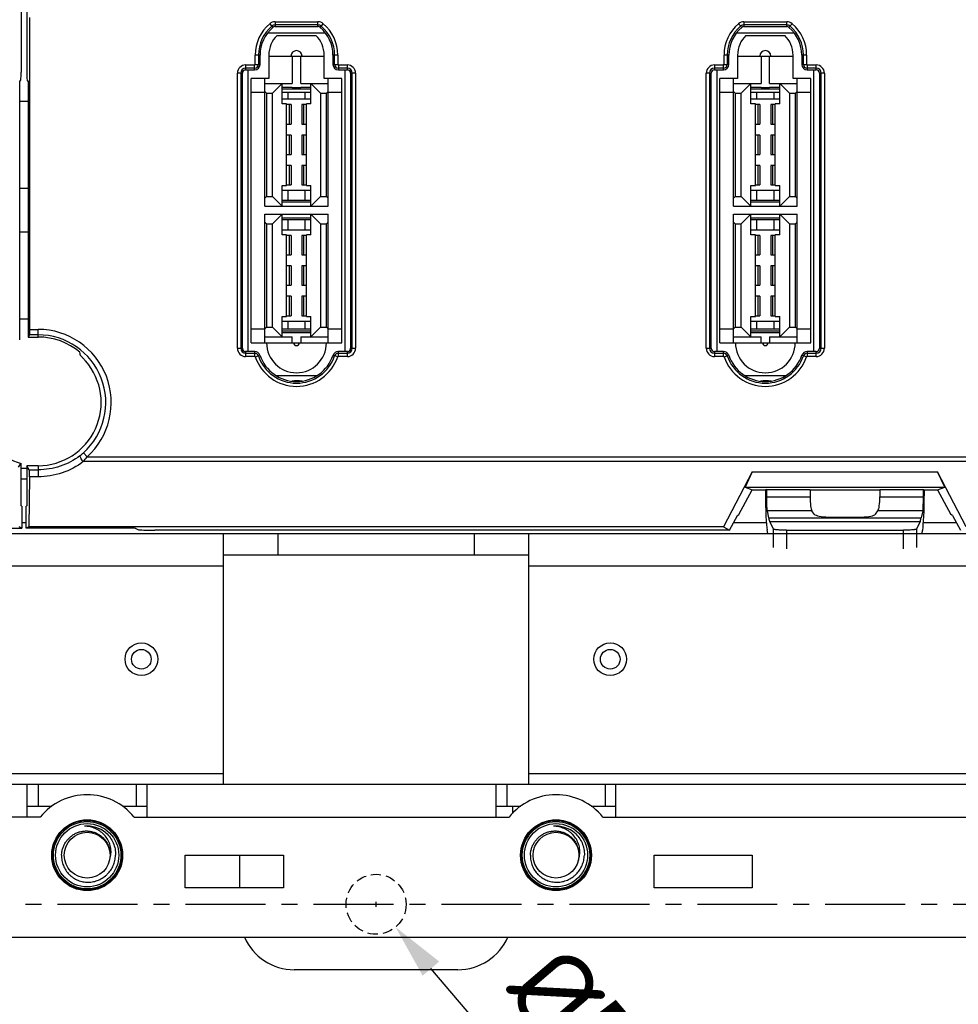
# Model space of a CAD drawing. Header units: millimetres. Extents: x 5740 to 7888, y -1457 to 417.
# Tile 70 of 120: x 7274 to 7360, y -1317 to -1227. Entities that reach past the tile are written whole.
import ezdxf

# ---------------------------------------------------------------- set-up
doc = ezdxf.new("R2010")
doc.units = ezdxf.units.MM
doc.header["$LTSCALE"] = 23.1
doc.header["$PDMODE"] = 3
doc.header["$PDSIZE"] = 0.31
doc.linetypes.add('ACISOWELD', pattern=[3, 2, -1])
doc.linetypes.add('CENTER', pattern=[50.8, 31.75, -6.35, 6.35, -6.35])
doc.layers.get('0').update_dxf_attribs({"linetype": 'CONTINUOUS'})
doc.layers.get('Defpoints').update_dxf_attribs({"linetype": 'CONTINUOUS'})
doc.layers.add('TEXT', color=7, linetype='CONTINUOUS')
doc.styles.get("Standard").update_dxf_attribs({"font": 'arial.ttf'})
doc.dimstyles.new('DIMSTYLE_2$0', dxfattribs={"dimtxt": 2.5, "dimasz": 3, "dimexe": 0.18, "dimexo": 0.0625, "dimgap": 0.09, "dimtad": 1, "dimdec": 0, "dimdsep": 46, "dimtxsty": 'Standard', "dimblk": '_FILLED', "dimcen": 0.09, "dimadec": 0, "dimazin": 0, "dimtp": 0.01, "dimtm": 0.01, "dimtfac": 1, "dimtdec": 0, "dimtofl": 0, "dimtmove": 0, "dimatfit": 3, "dimldrblk": '_FILLED', "dimfxl": 0, "dimtolj": 1, "dimarcsym": 0})
doc.dimstyles.new('DIMSTYLE_2$3', dxfattribs={"dimtxt": 2.5, "dimasz": 3, "dimexe": 0.18, "dimexo": 0.0625, "dimgap": 0.09, "dimtad": 1, "dimdec": 0, "dimdsep": 46, "dimtxsty": 'Standard', "dimblk": '_FILLED', "dimcen": 0.09, "dimadec": 0, "dimazin": 0, "dimtp": 0.01, "dimtm": 0.01, "dimtfac": 1, "dimtdec": 0, "dimtofl": 0, "dimtmove": 0, "dimatfit": 3, "dimldrblk": '_FILLED', "dimfxl": 0, "dimtolj": 1, "dimarcsym": 0})

# ---------------------------------------------------------------- blocks, each defined once
blk = doc.blocks.new('_FILLED')
at = {"color": 0, "linetype": 'ByBlock'}
blk.add_solid([(0, 0), (-1, 0.2), (-1, -0.2)], dxfattribs=at)
blk = doc.blocks.new('*D600')
at = {"color": 0, "linetype": 'Continuous', "lineweight": -2}
for p, q in [((7048.751, -1309.094), (7048.751, -1394.011)), ((7478.751, -1309.094), (7478.751, -1394.011)), ((7053.751, -1391.511), (7473.751, -1391.511))]:
    blk.add_line(p, q, dxfattribs=at)
at = {"layer": 'Defpoints', "color": 0, "linetype": 'Continuous'}
for p in [(7048.751, -1308.094), (7478.751, -1308.094), (7478.751, -1391.511)]:
    blk.add_point(p, dxfattribs=at)
at = {"color": 0, "linetype": 'Continuous', "lineweight": -2, "xscale": 5, "yscale": 5, "zscale": 5, "rotation": 180}
blk.add_blockref('_FILLED', (7048.751, -1391.511), dxfattribs=at)
at = {"color": 0, "linetype": 'Continuous', "lineweight": -2, "xscale": 5, "yscale": 5, "zscale": 5}
blk.add_blockref('_FILLED', (7478.751, -1391.511), dxfattribs=at)
at = {"color": 0, "linetype": 'Continuous', "insert": (7266.656, -1385.344), "char_height": 7.5, "attachment_point": 5}
blk.add_mtext('\\A1;5xP86=430(16.93)', dxfattribs=at)
blk = doc.blocks.new('*D607')
at = {"color": 0, "linetype": 'Continuous', "lineweight": -2}
for p, q in [((7306.751, -1308.319), (7306.751, -1307.869)), ((7306.526, -1308.094), (7306.976, -1308.094)), ((7347.509, -1355.88), (7311.78, -1313.99))]:
    blk.add_line(p, q, dxfattribs=at)
at = {"layer": 'Defpoints', "color": 0, "linetype": 'Continuous'}
for p in [(7304.966, -1306.001), (7308.535, -1310.186)]:
    blk.add_point(p, dxfattribs=at)
at = {"color": 0, "linetype": 'Continuous', "lineweight": -2, "xscale": 5, "yscale": 5, "zscale": 5, "rotation": 130.4617924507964}
blk.add_blockref('_FILLED', (7308.535, -1310.186), dxfattribs=at)
at = {"color": 0, "linetype": 'Continuous', "insert": (7335.958, -1332.835), "char_height": 7.5, "attachment_point": 5, "rotation": 310.46179}
blk.add_mtext('\\A1;{\\fISOCPEUR|b0|i0|c0|p34;%%C}5.5(0.22)', dxfattribs=at)

msp = doc.modelspace()

# ---------------------------------------------------------------- linework, layer by layer
at = {"color": 0}
for p, q in [((7274.193, -1148.619), (7274.193, -1231.789)), ((7274.708, -1148.619), (7274.708, -1231.789)), ((7274.986, -1255.386), (7274.986, -1226.803)), ((7296.993, -1227.356), (7297.284, -1227.698)), ((7297.479, -1227.176), (7301.422, -1227.176)), ((7297.479, -1227.176), (7297.479, -1227.626)), ((7301.422, -1227.475), (7297.479, -1227.475)), ((7297.479, -1227.626), (7301.422, -1227.626)), ((7301.422, -1227.626), (7301.422, -1227.176)), ((7301.617, -1227.698), (7301.909, -1227.356)), ((7339.993, -1227.356), (7340.284, -1227.698)), ((7340.479, -1227.176), (7344.422, -1227.176)), ((7340.479, -1227.176), (7340.479, -1227.626)), ((7344.422, -1227.475), (7340.479, -1227.475)), ((7340.479, -1227.626), (7344.422, -1227.626)), ((7344.422, -1227.626), (7344.422, -1227.176)), ((7344.617, -1227.698), (7344.909, -1227.356)), ((7296.811, -1228.198), (7302.091, -1228.198)), ((7297.673, -1228.426), (7301.229, -1228.426)), ((7339.811, -1228.198), (7345.091, -1228.198)), ((7340.673, -1228.426), (7344.229, -1228.426)), ((7296.111, -1230.24), (7295.661, -1230.24)), ((7295.661, -1231.089), (7295.661, -1230.24)), ((7295.96, -1230.24), (7295.96, -1231.089)), ((7296.111, -1231.089), (7296.111, -1230.24)), ((7296.911, -1230.24), (7296.911, -1232.389)), ((7296.911, -1230.331), (7301.991, -1230.331)), ((7299.057, -1230.331), (7299.057, -1232.833)), ((7299.844, -1232.833), (7299.844, -1230.331)), ((7301.991, -1232.389), (7301.991, -1230.24)), ((7303.24, -1230.24), (7302.791, -1230.24)), ((7302.791, -1230.24), (7302.791, -1231.089)), ((7302.942, -1231.089), (7302.942, -1230.24)), ((7303.24, -1230.24), (7303.24, -1231.064)), ((7339.111, -1230.24), (7338.661, -1230.24)), ((7338.661, -1231.089), (7338.661, -1230.24)), ((7338.96, -1230.24), (7338.96, -1231.089)), ((7339.111, -1231.089), (7339.111, -1230.24)), ((7339.911, -1230.24), (7339.911, -1232.389)), ((7339.911, -1230.331), (7344.991, -1230.331)), ((7342.057, -1230.331), (7342.057, -1232.833)), ((7342.844, -1232.833), (7342.844, -1230.331)), ((7344.991, -1232.389), (7344.991, -1230.24)), ((7346.24, -1230.24), (7345.791, -1230.24)), ((7345.791, -1230.24), (7345.791, -1231.089)), ((7345.942, -1231.089), (7345.942, -1230.24)), ((7346.24, -1230.24), (7346.24, -1231.064)), ((7294.785, -1231.139), (7295.586, -1231.139)), ((7294.785, -1231.139), (7294.785, -1231.589)), ((7295.611, -1231.589), (7295.611, -1231.139)), ((7295.661, -1231.089), (7296.111, -1231.089)), ((7302.791, -1231.089), (7303.24, -1231.089)), ((7303.291, -1231.139), (7304.116, -1231.139)), ((7303.291, -1231.139), (7303.291, -1231.589)), ((7304.116, -1231.589), (7304.116, -1231.139)), ((7337.785, -1231.139), (7338.586, -1231.139)), ((7337.785, -1231.139), (7337.785, -1231.589)), ((7338.611, -1231.589), (7338.611, -1231.139)), ((7338.661, -1231.089), (7339.111, -1231.089)), ((7345.791, -1231.089), (7346.24, -1231.089)), ((7346.291, -1231.139), (7347.116, -1231.139)), ((7346.291, -1231.139), (7346.291, -1231.589)), ((7347.116, -1231.589), (7347.116, -1231.139)), ((7294.485, -1231.889), (7294.035, -1231.889)), ((7294.035, -1257.12), (7294.035, -1231.889)), ((7294.334, -1231.889), (7294.334, -1257.12)), ((7294.485, -1257.12), (7294.485, -1231.889)), ((7295.611, -1231.438), (7294.785, -1231.438)), ((7294.785, -1231.589), (7295.611, -1231.589)), ((7295.031, -1257.42), (7295.031, -1231.589)), ((7304.116, -1231.438), (7303.291, -1231.438)), ((7303.291, -1231.589), (7304.116, -1231.589)), ((7303.87, -1231.589), (7303.87, -1257.42)), ((7304.866, -1231.889), (7304.416, -1231.889)), ((7304.416, -1231.889), (7304.416, -1257.12)), ((7304.567, -1257.12), (7304.567, -1231.889)), ((7304.866, -1231.889), (7304.866, -1257.12)), ((7337.485, -1231.889), (7337.035, -1231.889)), ((7337.035, -1257.12), (7337.035, -1231.889)), ((7337.334, -1231.889), (7337.334, -1257.12)), ((7337.485, -1257.12), (7337.485, -1231.889)), ((7338.611, -1231.438), (7337.785, -1231.438)), ((7337.785, -1231.589), (7338.611, -1231.589)), ((7338.031, -1257.42), (7338.031, -1231.589)), ((7347.116, -1231.438), (7346.291, -1231.438)), ((7346.291, -1231.589), (7347.116, -1231.589)), ((7346.87, -1231.589), (7346.87, -1257.42)), ((7347.866, -1231.889), (7347.416, -1231.889)), ((7347.416, -1231.889), (7347.416, -1257.12)), ((7347.567, -1257.12), (7347.567, -1231.889)), ((7347.866, -1231.889), (7347.866, -1257.12)), ((7274.151, -1232.589), (7274.062, -1232.589)), ((7274.062, -1256.331), (7274.062, -1232.589)), ((7274.75, -1232.589), (7274.839, -1232.589)), ((7274.839, -1232.589), (7274.839, -1256.089)), ((7296.911, -1232.389), (7295.285, -1232.389)), ((7295.285, -1256.62), (7295.285, -1232.389)), ((7296.542, -1244.085), (7296.542, -1232.389)), ((7296.542, -1232.833), (7299.057, -1232.833)), ((7298.13, -1232.833), (7297.241, -1233.722)), ((7298.13, -1234.713), (7298.13, -1232.833)), ((7299.844, -1232.833), (7302.359, -1232.833)), ((7301.66, -1233.722), (7300.771, -1232.833)), ((7300.771, -1234.713), (7300.771, -1232.833)), ((7303.616, -1232.389), (7301.991, -1232.389)), ((7302.359, -1244.085), (7302.359, -1232.389)), ((7303.616, -1256.62), (7303.616, -1232.389)), ((7339.911, -1232.389), (7338.285, -1232.389)), ((7338.285, -1256.62), (7338.285, -1232.389)), ((7339.542, -1244.085), (7339.542, -1232.389)), ((7339.542, -1232.833), (7342.057, -1232.833)), ((7341.13, -1232.833), (7340.241, -1233.722)), ((7341.13, -1234.713), (7341.13, -1232.833)), ((7342.844, -1232.833), (7345.359, -1232.833)), ((7344.66, -1233.722), (7343.771, -1232.833)), ((7343.771, -1234.713), (7343.771, -1232.833)), ((7346.616, -1232.389), (7344.991, -1232.389)), ((7345.359, -1244.085), (7345.359, -1232.389)), ((7346.616, -1256.62), (7346.616, -1232.389)), ((7296.542, -1233.659), (7295.285, -1233.659)), ((7296.692, -1233.722), (7296.542, -1233.572)), ((7296.692, -1233.722), (7297.241, -1233.722)), ((7296.692, -1233.722), (7296.692, -1243.196)), ((7297.241, -1243.196), (7297.241, -1233.722)), ((7298.13, -1233.179), (7299.057, -1233.179)), ((7298.13, -1233.328), (7300.771, -1233.328)), ((7300.771, -1233.659), (7298.13, -1233.659)), ((7298.648, -1233.659), (7298.648, -1234.258)), ((7299.057, -1233.252), (7299.057, -1233.179)), ((7299.844, -1233.252), (7299.057, -1233.252)), ((7299.844, -1233.179), (7300.771, -1233.179)), ((7299.844, -1233.179), (7299.844, -1233.252)), ((7300.253, -1234.258), (7300.253, -1233.659)), ((7301.66, -1233.722), (7302.209, -1233.722)), ((7301.66, -1233.722), (7301.66, -1243.196)), ((7302.209, -1233.722), (7302.359, -1233.572)), ((7302.209, -1243.196), (7302.209, -1233.722)), ((7303.616, -1233.659), (7302.359, -1233.659)), ((7339.542, -1233.659), (7338.285, -1233.659)), ((7339.692, -1233.722), (7339.542, -1233.572)), ((7339.692, -1233.722), (7340.241, -1233.722)), ((7339.692, -1233.722), (7339.692, -1243.196)), ((7340.241, -1243.196), (7340.241, -1233.722)), ((7341.13, -1233.179), (7342.057, -1233.179)), ((7341.13, -1233.328), (7343.771, -1233.328)), ((7343.771, -1233.659), (7341.13, -1233.659)), ((7341.648, -1233.659), (7341.648, -1234.258)), ((7342.057, -1233.252), (7342.057, -1233.179)), ((7342.844, -1233.252), (7342.057, -1233.252)), ((7342.844, -1233.179), (7343.771, -1233.179)), ((7342.844, -1233.179), (7342.844, -1233.252)), ((7343.253, -1234.258), (7343.253, -1233.659)), ((7344.66, -1233.722), (7345.209, -1233.722)), ((7344.66, -1233.722), (7344.66, -1243.196)), ((7345.209, -1233.722), (7345.359, -1233.572)), ((7345.209, -1243.196), (7345.209, -1233.722)), ((7346.616, -1233.659), (7345.359, -1233.659)), ((7274.062, -1234.454), (7274.839, -1234.454)), ((7298.13, -1234.258), (7300.771, -1234.258)), ((7298.536, -1234.713), (7298.13, -1234.713)), ((7298.536, -1242.206), (7298.536, -1234.713)), ((7298.955, -1234.776), (7298.536, -1234.776)), ((7298.8, -1236.554), (7298.8, -1234.776)), ((7298.955, -1234.776), (7298.955, -1236.554)), ((7300.365, -1234.776), (7299.946, -1234.776)), ((7299.946, -1234.776), (7299.946, -1236.554)), ((7300.101, -1234.776), (7300.101, -1236.554)), ((7300.771, -1234.713), (7300.365, -1234.713)), ((7300.365, -1242.206), (7300.365, -1234.713)), ((7341.13, -1234.258), (7343.771, -1234.258)), ((7341.536, -1234.713), (7341.13, -1234.713)), ((7341.536, -1242.206), (7341.536, -1234.713)), ((7341.955, -1234.776), (7341.536, -1234.776)), ((7341.8, -1236.554), (7341.8, -1234.776)), ((7341.955, -1234.776), (7341.955, -1236.554)), ((7343.365, -1234.776), (7342.946, -1234.776)), ((7342.946, -1234.776), (7342.946, -1236.554)), ((7343.101, -1234.776), (7343.101, -1236.554)), ((7343.771, -1234.713), (7343.365, -1234.713)), ((7343.365, -1242.206), (7343.365, -1234.713)), ((7298.536, -1236.554), (7298.955, -1236.554)), ((7299.946, -1236.554), (7300.365, -1236.554)), ((7341.536, -1236.554), (7341.955, -1236.554)), ((7342.946, -1236.554), (7343.365, -1236.554)), ((7298.955, -1237.57), (7298.536, -1237.57)), ((7298.8, -1239.348), (7298.8, -1237.57)), ((7298.955, -1237.57), (7298.955, -1239.348)), ((7300.365, -1237.57), (7299.946, -1237.57)), ((7299.946, -1237.57), (7299.946, -1239.348)), ((7300.101, -1237.57), (7300.101, -1239.348)), ((7341.955, -1237.57), (7341.536, -1237.57)), ((7341.8, -1239.348), (7341.8, -1237.57)), ((7341.955, -1237.57), (7341.955, -1239.348)), ((7343.365, -1237.57), (7342.946, -1237.57)), ((7342.946, -1237.57), (7342.946, -1239.348)), ((7343.101, -1237.57), (7343.101, -1239.348)), ((7298.536, -1239.348), (7298.955, -1239.348)), ((7299.946, -1239.348), (7300.365, -1239.348)), ((7341.536, -1239.348), (7341.955, -1239.348)), ((7342.946, -1239.348), (7343.365, -1239.348)), ((7298.955, -1240.364), (7298.536, -1240.364)), ((7298.8, -1242.142), (7298.8, -1240.364)), ((7298.955, -1240.364), (7298.955, -1242.142)), ((7300.365, -1240.364), (7299.946, -1240.364)), ((7299.946, -1240.364), (7299.946, -1242.142)), ((7300.101, -1240.364), (7300.101, -1242.142)), ((7341.955, -1240.364), (7341.536, -1240.364)), ((7341.8, -1242.142), (7341.8, -1240.364)), ((7341.955, -1240.364), (7341.955, -1242.142)), ((7343.365, -1240.364), (7342.946, -1240.364)), ((7342.946, -1240.364), (7342.946, -1242.142)), ((7343.101, -1240.364), (7343.101, -1242.142)), ((7298.536, -1242.142), (7298.955, -1242.142)), ((7299.946, -1242.142), (7300.365, -1242.142)), ((7341.536, -1242.142), (7341.955, -1242.142)), ((7342.946, -1242.142), (7343.365, -1242.142)), ((7274.839, -1242.454), (7274.062, -1242.454)), ((7298.13, -1242.206), (7298.536, -1242.206)), ((7298.13, -1244.085), (7298.13, -1242.206)), ((7298.13, -1242.635), (7300.771, -1242.635)), ((7298.648, -1242.635), (7298.648, -1243.565)), ((7300.253, -1243.565), (7300.253, -1242.635)), ((7300.365, -1242.206), (7300.771, -1242.206)), ((7300.771, -1244.085), (7300.771, -1242.206)), ((7341.13, -1242.206), (7341.536, -1242.206)), ((7341.13, -1244.085), (7341.13, -1242.206)), ((7341.13, -1242.635), (7343.771, -1242.635)), ((7341.648, -1242.635), (7341.648, -1243.565)), ((7343.253, -1243.565), (7343.253, -1242.635)), ((7343.365, -1242.206), (7343.771, -1242.206)), ((7343.771, -1244.085), (7343.771, -1242.206)), ((7296.692, -1243.196), (7296.542, -1243.346)), ((7296.692, -1243.196), (7297.241, -1243.196)), ((7297.241, -1243.196), (7298.13, -1244.085)), ((7300.771, -1243.565), (7298.13, -1243.565)), ((7300.771, -1243.715), (7298.13, -1243.715)), ((7300.771, -1244.085), (7301.66, -1243.196)), ((7301.66, -1243.196), (7302.209, -1243.196)), ((7302.209, -1243.196), (7302.359, -1243.346)), ((7339.692, -1243.196), (7339.542, -1243.346)), ((7339.692, -1243.196), (7340.241, -1243.196)), ((7340.241, -1243.196), (7341.13, -1244.085)), ((7343.771, -1243.565), (7341.13, -1243.565)), ((7343.771, -1243.715), (7341.13, -1243.715)), ((7343.771, -1244.085), (7344.66, -1243.196)), ((7344.66, -1243.196), (7345.209, -1243.196)), ((7345.209, -1243.196), (7345.359, -1243.346)), ((7296.542, -1244.085), (7302.359, -1244.085)), ((7296.542, -1244.822), (7302.359, -1244.822)), ((7296.542, -1256.62), (7296.542, -1244.822)), ((7298.13, -1244.822), (7297.241, -1245.711)), ((7298.13, -1246.702), (7298.13, -1244.822)), ((7301.66, -1245.711), (7300.771, -1244.822)), ((7300.771, -1246.702), (7300.771, -1244.822)), ((7302.359, -1256.62), (7302.359, -1244.822)), ((7339.542, -1244.085), (7345.359, -1244.085)), ((7339.542, -1244.822), (7345.359, -1244.822)), ((7339.542, -1256.62), (7339.542, -1244.822)), ((7341.13, -1244.822), (7340.241, -1245.711)), ((7341.13, -1246.702), (7341.13, -1244.822)), ((7344.66, -1245.711), (7343.771, -1244.822)), ((7343.771, -1246.702), (7343.771, -1244.822)), ((7345.359, -1256.62), (7345.359, -1244.822)), ((7296.692, -1245.711), (7296.542, -1245.561)), ((7296.692, -1245.711), (7297.241, -1245.711)), ((7296.692, -1245.711), (7296.692, -1255.185)), ((7297.241, -1255.185), (7297.241, -1245.711)), ((7298.13, -1245.167), (7300.771, -1245.167)), ((7298.13, -1245.317), (7300.771, -1245.317)), ((7298.648, -1245.317), (7298.648, -1246.247)), ((7300.253, -1246.247), (7300.253, -1245.317)), ((7301.66, -1245.711), (7302.209, -1245.711)), ((7301.66, -1245.711), (7301.66, -1255.185)), ((7302.209, -1245.711), (7302.359, -1245.561)), ((7302.209, -1255.185), (7302.209, -1245.711)), ((7339.692, -1245.711), (7339.542, -1245.561)), ((7339.692, -1245.711), (7340.241, -1245.711)), ((7339.692, -1245.711), (7339.692, -1255.185)), ((7340.241, -1255.185), (7340.241, -1245.711)), ((7341.13, -1245.167), (7343.771, -1245.167)), ((7341.13, -1245.317), (7343.771, -1245.317)), ((7341.648, -1245.317), (7341.648, -1246.247)), ((7343.253, -1246.247), (7343.253, -1245.317)), ((7344.66, -1245.711), (7345.209, -1245.711)), ((7344.66, -1245.711), (7344.66, -1255.185)), ((7345.209, -1245.711), (7345.359, -1245.561)), ((7345.209, -1255.185), (7345.209, -1245.711)), ((7274.062, -1246.454), (7274.839, -1246.454)), ((7298.13, -1246.247), (7300.771, -1246.247)), ((7341.13, -1246.247), (7343.771, -1246.247)), ((7298.536, -1246.702), (7298.13, -1246.702)), ((7298.536, -1254.195), (7298.536, -1246.702)), ((7298.955, -1246.765), (7298.536, -1246.765)), ((7298.8, -1248.543), (7298.8, -1246.765)), ((7298.955, -1246.765), (7298.955, -1248.543)), ((7300.365, -1246.765), (7299.946, -1246.765)), ((7299.946, -1246.765), (7299.946, -1248.543)), ((7300.101, -1246.765), (7300.101, -1248.543)), ((7300.771, -1246.702), (7300.365, -1246.702)), ((7300.365, -1254.195), (7300.365, -1246.702)), ((7341.536, -1246.702), (7341.13, -1246.702)), ((7341.536, -1254.195), (7341.536, -1246.702)), ((7341.955, -1246.765), (7341.536, -1246.765)), ((7341.8, -1248.543), (7341.8, -1246.765)), ((7341.955, -1246.765), (7341.955, -1248.543)), ((7343.365, -1246.765), (7342.946, -1246.765)), ((7342.946, -1246.765), (7342.946, -1248.543)), ((7343.101, -1246.765), (7343.101, -1248.543)), ((7343.771, -1246.702), (7343.365, -1246.702)), ((7343.365, -1254.195), (7343.365, -1246.702)), ((7298.536, -1248.543), (7298.955, -1248.543)), ((7299.946, -1248.543), (7300.365, -1248.543)), ((7341.536, -1248.543), (7341.955, -1248.543)), ((7342.946, -1248.543), (7343.365, -1248.543)), ((7298.955, -1249.559), (7298.536, -1249.559)), ((7298.8, -1251.337), (7298.8, -1249.559)), ((7298.955, -1249.559), (7298.955, -1251.337)), ((7300.365, -1249.559), (7299.946, -1249.559)), ((7299.946, -1249.559), (7299.946, -1251.337)), ((7300.101, -1249.559), (7300.101, -1251.337)), ((7341.955, -1249.559), (7341.536, -1249.559)), ((7341.8, -1251.337), (7341.8, -1249.559)), ((7341.955, -1249.559), (7341.955, -1251.337)), ((7343.365, -1249.559), (7342.946, -1249.559)), ((7342.946, -1249.559), (7342.946, -1251.337)), ((7343.101, -1249.559), (7343.101, -1251.337)), ((7298.536, -1251.337), (7298.955, -1251.337)), ((7299.946, -1251.337), (7300.365, -1251.337)), ((7341.536, -1251.337), (7341.955, -1251.337)), ((7342.946, -1251.337), (7343.365, -1251.337)), ((7298.955, -1252.353), (7298.536, -1252.353)), ((7298.8, -1254.131), (7298.8, -1252.353)), ((7298.955, -1252.353), (7298.955, -1254.131)), ((7300.365, -1252.353), (7299.946, -1252.353)), ((7299.946, -1252.353), (7299.946, -1254.131)), ((7300.101, -1252.353), (7300.101, -1254.131)), ((7341.955, -1252.353), (7341.536, -1252.353)), ((7341.8, -1254.131), (7341.8, -1252.353)), ((7341.955, -1252.353), (7341.955, -1254.131)), ((7343.365, -1252.353), (7342.946, -1252.353)), ((7342.946, -1252.353), (7342.946, -1254.131)), ((7343.101, -1252.353), (7343.101, -1254.131)), ((7274.839, -1254.454), (7274.062, -1254.454)), ((7298.13, -1254.195), (7298.536, -1254.195)), ((7298.13, -1256.074), (7298.13, -1254.195)), ((7298.13, -1254.624), (7300.771, -1254.624)), ((7298.536, -1254.131), (7298.955, -1254.131)), ((7298.648, -1254.624), (7298.648, -1255.35)), ((7299.946, -1254.131), (7300.365, -1254.131)), ((7300.253, -1255.35), (7300.253, -1254.624)), ((7300.365, -1254.195), (7300.771, -1254.195)), ((7300.771, -1256.074), (7300.771, -1254.195)), ((7341.13, -1254.195), (7341.536, -1254.195)), ((7341.13, -1256.074), (7341.13, -1254.195)), ((7341.13, -1254.624), (7343.771, -1254.624)), ((7341.536, -1254.131), (7341.955, -1254.131)), ((7341.648, -1254.624), (7341.648, -1255.35)), ((7342.946, -1254.131), (7343.365, -1254.131)), ((7343.253, -1255.35), (7343.253, -1254.624)), ((7343.365, -1254.195), (7343.771, -1254.195)), ((7343.771, -1256.074), (7343.771, -1254.195)), ((7274.986, -1255.386), (7275.751, -1255.386)), ((7275.751, -1256.089), (7275.751, -1255.386)), ((7296.542, -1255.35), (7295.285, -1255.35)), ((7296.692, -1255.185), (7296.542, -1255.335)), ((7296.692, -1255.185), (7297.241, -1255.185)), ((7297.241, -1255.185), (7298.13, -1256.074)), ((7300.771, -1255.35), (7298.13, -1255.35)), ((7300.771, -1255.553), (7298.13, -1255.553)), ((7300.771, -1255.703), (7298.13, -1255.703)), ((7300.771, -1256.074), (7301.66, -1255.185)), ((7301.66, -1255.185), (7302.209, -1255.185)), ((7302.209, -1255.185), (7302.359, -1255.335)), ((7303.616, -1255.35), (7302.359, -1255.35)), ((7339.542, -1255.35), (7338.285, -1255.35)), ((7339.692, -1255.185), (7339.542, -1255.335)), ((7339.692, -1255.185), (7340.241, -1255.185)), ((7340.241, -1255.185), (7341.13, -1256.074)), ((7343.771, -1255.35), (7341.13, -1255.35)), ((7343.771, -1255.553), (7341.13, -1255.553)), ((7343.771, -1255.703), (7341.13, -1255.703)), ((7343.771, -1256.074), (7344.66, -1255.185)), ((7344.66, -1255.185), (7345.209, -1255.185)), ((7345.209, -1255.185), (7345.359, -1255.335)), ((7346.616, -1255.35), (7345.359, -1255.35)), ((7274.962, -1255.884), (7274.839, -1256.089)), ((7274.839, -1256.089), (7275.751, -1256.089)), ((7275.751, -1255.884), (7274.962, -1255.884)), ((7296.542, -1256.074), (7299.057, -1256.074)), ((7299.057, -1256.62), (7299.057, -1256.074)), ((7299.844, -1256.074), (7302.359, -1256.074)), ((7299.844, -1256.074), (7299.844, -1256.62)), ((7339.542, -1256.074), (7342.057, -1256.074)), ((7342.057, -1256.62), (7342.057, -1256.074)), ((7342.844, -1256.074), (7345.359, -1256.074)), ((7342.844, -1256.074), (7342.844, -1256.62)), ((7294.035, -1257.12), (7294.485, -1257.12)), ((7295.622, -1257.42), (7294.785, -1257.42)), ((7294.785, -1257.42), (7294.785, -1257.87)), ((7295.285, -1256.62), (7303.616, -1256.62)), ((7295.622, -1257.87), (7295.622, -1257.42)), ((7304.116, -1257.42), (7303.279, -1257.42)), ((7303.279, -1257.42), (7303.279, -1257.87)), ((7304.116, -1257.87), (7304.116, -1257.42)), ((7304.416, -1257.12), (7304.866, -1257.12)), ((7337.035, -1257.12), (7337.485, -1257.12)), ((7338.622, -1257.42), (7337.785, -1257.42)), ((7337.785, -1257.42), (7337.785, -1257.87)), ((7338.285, -1256.62), (7346.616, -1256.62)), ((7338.622, -1257.87), (7338.622, -1257.42)), ((7347.116, -1257.42), (7346.279, -1257.42)), ((7346.279, -1257.42), (7346.279, -1257.87)), ((7347.116, -1257.87), (7347.116, -1257.42)), ((7347.416, -1257.12), (7347.866, -1257.12)), ((7294.785, -1257.571), (7295.622, -1257.571)), ((7295.622, -1257.87), (7294.785, -1257.87)), ((7295.67, -1257.904), (7296.096, -1257.76)), ((7303.232, -1257.904), (7302.806, -1257.76)), ((7303.279, -1257.571), (7304.116, -1257.571)), ((7304.116, -1257.87), (7303.279, -1257.87)), ((7337.785, -1257.571), (7338.622, -1257.571)), ((7338.622, -1257.87), (7337.785, -1257.87)), ((7338.67, -1257.904), (7339.096, -1257.76)), ((7346.232, -1257.904), (7345.806, -1257.76)), ((7346.279, -1257.571), (7347.116, -1257.571)), ((7347.116, -1257.87), (7346.279, -1257.87)), ((7301.291, -1259.643), (7297.61, -1259.643)), ((7344.291, -1259.643), (7340.61, -1259.643)), ((7279.917, -1266.699), (7280.251, -1267.068)), ((7280.251, -1267.068), (7523.364, -1267.068)), ((7274.193, -1271.568), (7274.193, -1267.666)), ((7274.193, -1268.094), (7274.708, -1268.094)), ((7275.751, -1267.88), (7274.708, -1267.88)), ((7274.937, -1268.262), (7274.708, -1267.88)), ((7274.708, -1267.88), (7274.708, -1271.568)), ((7274.937, -1268.262), (7275.751, -1268.262)), ((7275.751, -1267.88), (7275.751, -1268.907)), ((7523.364, -1267.509), (7279.897, -1267.509)), ((7274.193, -1269.094), (7274.708, -1269.094)), ((7274.96, -1268.907), (7274.886, -1273.48)), ((7275.751, -1268.907), (7274.96, -1268.907)), ((7341.253, -1268.431), (7338.616, -1273.48)), ((7341.253, -1268.431), (7340.592, -1269.864)), ((7341.253, -1268.431), (7358.248, -1268.431)), ((7360.885, -1273.48), (7358.248, -1268.431)), ((7358.91, -1269.864), (7358.248, -1268.431)), ((7340.026, -1272.359), (7341.251, -1270.094)), ((7340.592, -1269.864), (7358.91, -1269.864)), ((7340.592, -1269.864), (7341.251, -1270.094)), ((7341.251, -1270.094), (7342.46, -1270.094)), ((7342.548, -1270.064), (7342.46, -1270.094)), ((7342.46, -1270.094), (7342.462, -1270.359)), ((7342.548, -1270.064), (7346.55, -1270.064)), ((7342.548, -1270.064), (7342.552, -1270.75)), ((7346.55, -1270.064), (7346.55, -1270.75)), ((7346.55, -1270.094), (7352.951, -1270.094)), ((7352.951, -1270.064), (7356.953, -1270.064)), ((7352.951, -1270.064), (7352.951, -1270.75)), ((7356.949, -1270.75), (7356.953, -1270.064)), ((7356.953, -1270.064), (7357.041, -1270.094)), ((7357.04, -1270.359), (7357.041, -1270.094)), ((7357.041, -1270.094), (7358.251, -1270.094)), ((7358.251, -1270.094), (7358.91, -1269.864)), ((7358.251, -1270.094), (7359.475, -1272.359)), ((7342.552, -1270.75), (7346.55, -1270.75)), ((7352.951, -1270.75), (7356.949, -1270.75)), ((7274.251, -1271.597), (7274.193, -1271.568)), ((7274.251, -1271.597), (7274.251, -1273.597)), ((7274.708, -1271.568), (7274.651, -1271.597)), ((7274.651, -1273.597), (7274.651, -1271.597)), ((7339.161, -1273.794), (7339.895, -1272.437)), ((7339.895, -1272.437), (7340.026, -1272.359)), ((7346.724, -1272.011), (7342.611, -1272.011)), ((7342.611, -1272.011), (7342.753, -1272.675)), ((7342.753, -1272.675), (7356.748, -1272.675)), ((7346.943, -1272.32), (7346.724, -1272.011)), ((7348.223, -1272.588), (7351.278, -1272.588)), ((7352.558, -1272.32), (7352.777, -1272.011)), ((7356.891, -1272.011), (7352.777, -1272.011)), ((7356.891, -1272.011), (7356.748, -1272.675)), ((7359.606, -1272.437), (7359.475, -1272.359)), ((7359.606, -1272.437), (7360.34, -1273.794)), ((7265.674, -1273.597), (7274.251, -1273.597)), ((7274.251, -1273.597), (7274.015, -1273.48)), ((7274.251, -1273.094), (7274.651, -1273.094)), ((7274.886, -1273.48), (7274.651, -1273.597)), ((7283.227, -1273.597), (7274.651, -1273.597)), ((7338.616, -1273.48), (7274.886, -1273.48)), ((7284.725, -1273.635), (7284.969, -1273.756)), ((7338.616, -1273.48), (7339.161, -1273.794)), ((7339.54, -1273.094), (7342.545, -1273.094)), ((7342.691, -1274.094), (7342.618, -1273.755)), ((7356.646, -1273.014), (7342.855, -1273.014)), ((7343.191, -1273.684), (7342.855, -1273.014)), ((7343.191, -1275.375), (7343.191, -1273.684)), ((7356.646, -1273.014), (7356.31, -1273.684)), ((7356.31, -1273.684), (7356.31, -1275.375)), ((7356.81, -1274.094), (7356.883, -1273.755)), ((7356.956, -1273.094), (7359.962, -1273.094)), ((7263.751, -1274.094), (7523.364, -1274.094)), ((7339.161, -1273.794), (7286.467, -1273.794)), ((7292.751, -1297.094), (7292.751, -1274.094)), ((7297.751, -1274.094), (7297.751, -1276.094)), ((7315.751, -1274.094), (7315.751, -1276.094)), ((7320.751, -1297.094), (7320.751, -1274.094)), ((7344.389, -1273.803), (7355.112, -1273.803)), ((7344.389, -1273.803), (7344.389, -1275.494)), ((7355.112, -1275.494), (7355.112, -1273.803)), ((7320.751, -1276.094), (7292.751, -1276.094)), ((7292.751, -1277.094), (7263.751, -1277.094)), ((7378.751, -1277.094), (7320.751, -1277.094)), ((7263.751, -1296.094), (7292.751, -1296.094)), ((7320.751, -1296.094), (7378.751, -1296.094)), ((7263.751, -1297.094), (7521.751, -1297.094)), ((7274.751, -1300.094), (7274.751, -1297.094)), ((7275.751, -1297.094), (7275.751, -1299.094)), ((7284.751, -1297.094), (7284.751, -1299.094)), ((7285.751, -1300.094), (7285.751, -1297.094)), ((7317.751, -1300.094), (7317.751, -1297.094)), ((7318.751, -1297.094), (7318.751, -1299.094)), ((7327.751, -1297.094), (7327.751, -1299.094)), ((7328.751, -1300.094), (7328.751, -1297.094)), ((7274.751, -1299.094), (7277.015, -1299.094)), ((7283.487, -1299.094), (7285.751, -1299.094)), ((7317.751, -1299.094), (7320.015, -1299.094)), ((7319.251, -1299.18), (7319.251, -1299.762)), ((7326.487, -1299.094), (7328.751, -1299.094)), ((7275.943, -1300.094), (7263.751, -1300.094)), ((7284.558, -1300.094), (7318.943, -1300.094)), ((7327.558, -1300.094), (7361.943, -1300.094)), ((7280.013, -1300.933), (7280.008, -1300.933)), ((7280.013, -1300.933), (7280.008, -1300.933)), ((7280.051, -1300.93), (7280.04, -1300.931)), ((7280.051, -1300.931), (7280.04, -1300.931)), ((7281.967, -1301.547), (7281.971, -1301.55)), ((7281.967, -1301.547), (7281.97, -1301.55)), ((7323.013, -1300.933), (7323.008, -1300.933)), ((7323.013, -1300.933), (7323.008, -1300.933)), ((7323.051, -1300.93), (7323.04, -1300.931)), ((7323.051, -1300.931), (7323.04, -1300.931)), ((7324.967, -1301.547), (7324.971, -1301.55)), ((7324.967, -1301.547), (7324.97, -1301.55)), ((7289.251, -1303.594), (7298.251, -1303.594)), ((7289.251, -1306.594), (7289.251, -1303.594)), ((7294.251, -1306.594), (7294.251, -1303.594)), ((7298.251, -1303.594), (7298.251, -1306.594)), ((7332.251, -1303.594), (7341.251, -1303.594)), ((7332.251, -1306.594), (7332.251, -1303.594)), ((7341.251, -1303.594), (7341.251, -1306.594)), ((7298.251, -1306.594), (7289.251, -1306.594)), ((7341.251, -1306.594), (7332.251, -1306.594)), ((7267.751, -1311.094), (7529.051, -1311.094)), ((7314.251, -1314.094), (7299.251, -1314.094))]:
    msp.add_line(p, q, dxfattribs=at)
for centre, radius in [((7285.223, -1285.626), 1.5), ((7328.223, -1285.626), 1.5), ((7285.223, -1285.626), 0.9), ((7328.223, -1285.626), 0.9), ((7280.251, -1303.594), 3.25), ((7280.251, -1303.594), 3.19), ((7280.251, -1303.594), 3.09), ((7280.251, -1303.594), 2.9), ((7323.251, -1303.594), 3.25), ((7323.251, -1303.594), 3.19), ((7323.251, -1303.594), 3.09), ((7323.251, -1303.594), 2.9), ((7280.251, -1303.594), 2.1), ((7323.251, -1303.594), 2.1)]:
    msp.add_circle(centre, radius, dxfattribs=at)
at = {"color": 0, "linetype": 'ACISOWELD', "ltscale": 0.02}
msp.add_circle((7306.751, -1308.094), 2.75, dxfattribs=at)
at = {"color": 0}
for centre, radius, start, end in [((7299.451, -1230.24), 3.79, 130.43354, 180), ((7299.451, -1230.24), 3.491, 130.43354, 180), ((7299.451, -1230.24), 3.34, 130.43354, 180), ((7297.479, -1227.926), 0.75, 90, 130.43354), ((7297.479, -1227.926), 0.451, 90, 130.43354), ((7297.479, -1227.926), 0.3, 90, 130.43354), ((7301.422, -1227.926), 0.75, 49.56646, 90), ((7301.422, -1227.926), 0.451, 49.56646, 90), ((7301.422, -1227.926), 0.3, 49.56646, 90), ((7299.451, -1230.24), 3.34, 0, 49.56646), ((7299.451, -1230.24), 3.491, 0, 49.56646), ((7299.451, -1230.24), 3.79, 0, 49.56646), ((7342.451, -1230.24), 3.79, 130.43354, 180), ((7342.451, -1230.24), 3.491, 130.43354, 180), ((7342.451, -1230.24), 3.34, 130.43354, 180), ((7340.479, -1227.926), 0.75, 90, 130.43354), ((7340.479, -1227.926), 0.451, 90, 130.43354), ((7340.479, -1227.926), 0.3, 90, 130.43354), ((7344.422, -1227.926), 0.75, 49.56646, 90), ((7344.422, -1227.926), 0.451, 49.56646, 90), ((7344.422, -1227.926), 0.3, 49.56646, 90), ((7342.451, -1230.24), 3.34, 0, 49.56646), ((7342.451, -1230.24), 3.491, 0, 49.56646), ((7342.451, -1230.24), 3.79, 0, 49.56646), ((7299.451, -1230.24), 2.54, 134.427, 180), ((7299.451, -1230.24), 2.54, 0, 45.573), ((7342.451, -1230.24), 2.54, 134.427, 180), ((7342.451, -1230.24), 2.54, 0, 45.573), ((7299.451, -1230.331), 0.508, 0, 180), ((7342.451, -1230.331), 0.508, 0, 180), ((7294.785, -1231.889), 0.75, 90, 180), ((7295.611, -1231.089), 0.5, 270, 0), ((7295.611, -1231.089), 0.349, 270, 0), ((7303.291, -1231.089), 0.5, 180, 270), ((7303.291, -1231.089), 0.349, 180, 270), ((7304.116, -1231.889), 0.75, 0, 90), ((7337.785, -1231.889), 0.75, 90, 180), ((7338.611, -1231.089), 0.5, 270, 0), ((7338.611, -1231.089), 0.349, 270, 0), ((7346.291, -1231.089), 0.5, 180, 270), ((7346.291, -1231.089), 0.349, 180, 270), ((7347.116, -1231.889), 0.75, 0, 90), ((7294.785, -1231.889), 0.451, 90, 180), ((7294.785, -1231.889), 0.3, 90, 180), ((7304.116, -1231.889), 0.451, 0, 90), ((7304.116, -1231.889), 0.3, 0, 90), ((7337.785, -1231.889), 0.451, 90, 180), ((7337.785, -1231.889), 0.3, 90, 180), ((7347.116, -1231.889), 0.451, 0, 90), ((7347.116, -1231.889), 0.3, 0, 90), ((7275.751, -1262.094), 6.708, 312.13627, 90), ((7275.751, -1262.094), 6.21, 312.13627, 90), ((7275.751, -1262.094), 6.005, 50.28843, 90), ((7263.003, -1259.01), 16.655, 4.53263, 5.2909), ((7294.785, -1257.12), 0.75, 180, 270), ((7294.785, -1257.12), 0.451, 180, 270), ((7294.785, -1257.12), 0.3, 180, 270), ((7295.622, -1257.92), 0.5, 18.75533, 90), ((7299.451, -1256.62), 2.743, 180, 0), ((7299.451, -1256.62), 0.254, 180, 0), ((7303.279, -1257.92), 0.5, 90, 161.24467), ((7304.116, -1257.12), 0.75, 270, 360), ((7304.116, -1257.12), 0.451, 270, 360), ((7304.116, -1257.12), 0.3, 270, 0), ((7337.785, -1257.12), 0.75, 180, 270), ((7337.785, -1257.12), 0.451, 180, 270), ((7337.785, -1257.12), 0.3, 180, 270), ((7338.622, -1257.92), 0.5, 18.75533, 90), ((7342.451, -1256.62), 2.743, 180, 0), ((7342.451, -1256.62), 0.254, 180, 0), ((7346.279, -1257.92), 0.5, 90, 161.24467), ((7347.116, -1257.12), 0.75, 270, 360), ((7347.116, -1257.12), 0.451, 270, 360), ((7347.116, -1257.12), 0.3, 270, 0), ((7275.751, -1262.094), 5.786, 139.17914, 254.3836), ((7275.751, -1262.094), 5.786, 270, 40.82086), ((7295.622, -1257.92), 0.349, 18.75533, 90), ((7299.451, -1256.62), 3.993, 198.75533, 341.24467), ((7299.451, -1256.62), 3.694, 198.75533, 341.24467), ((7299.451, -1256.62), 3.543, 198.75533, 341.24467), ((7303.279, -1257.92), 0.349, 90, 161.24467), ((7338.622, -1257.92), 0.349, 18.75533, 90), ((7342.451, -1256.62), 3.993, 198.75533, 341.24467), ((7342.451, -1256.62), 3.694, 198.75533, 341.24467), ((7342.451, -1256.62), 3.543, 198.75533, 341.24467), ((7346.279, -1257.92), 0.349, 90, 161.24467), ((7299.551, -1263.594), 3.5, 83.10257, 98.68116), ((7342.551, -1263.594), 3.5, 83.10257, 98.68116), ((7276.601, -1263.031), 4.944, 307.17817, 312.11992), ((7274.788, -1263.042), 6.787, 318.83394, 323.61232), ((7190.662, -1210.205), 101.387, 325.24334, 325.47547), ((7280.251, -1303.594), 5.55, 39.09666, 140.90334), ((7323.251, -1303.594), 5.55, 39.09666, 140.90334), ((7280.251, -1303.594), 2.672, 50.20954, 95.20954), ((7280.253, -1303.608), 2.686, 94.5475, 95.23162), ((7280.223, -1303.626), 2.714, 49.28778, 50.19523), ((7280.2, -1303.53), 2.657, 48.2858, 48.48571), ((7280.225, -1303.624), 2.711, 49.09857, 49.28766), ((7323.251, -1303.594), 2.672, 50.20954, 95.20954), ((7323.253, -1303.608), 2.686, 94.5475, 95.23162), ((7323.223, -1303.626), 2.714, 49.28778, 50.19523), ((7323.2, -1303.53), 2.657, 48.2858, 48.48571), ((7323.225, -1303.624), 2.711, 49.09857, 49.28766), ((7280.332, -1303.306), 2.109, 338.35449, 352.16001), ((7323.332, -1303.306), 2.109, 338.35449, 352.16001), ((7299.251, -1309.094), 5, 203.5998, 270), ((7314.251, -1309.094), 5, 270, 336.4002)]:
    msp.add_arc(centre, radius, start, end, dxfattribs=at)
for centre, major_axis, ratio, start_param, end_param in [((7274.151, -1231.789), (0, 0.8), 0.052408, -3.141593, -1.570796), ((7274.75, -1231.789), (0, 0.8), 0.052408, -4.712389, -3.141593), ((7274.96, -1255.386), (0, 0.5), 0.052408, -3.054326, -1.570796), ((7274.935, -1268.76), (0, 0.5), 0.052408, -1.869295, -0.087266), ((7342.644, -1270.359), (-0.019, 3.5), 0.052119, 1.57051, 2.89696), ((7342.62, -1270.75), (-0.007, 1.3), 0.052119, 1.57051, 2.89696), ((7346.78, -1270.75), (0, 1.3), 0.176327, -4.712389, -3.385939), ((7352.722, -1270.75), (0, 1.3), 0.176327, -2.897247, -1.570796), ((7356.857, -1270.359), (0.019, 3.5), 0.052119, -2.89696, -1.57051), ((7356.881, -1270.75), (0.007, 1.3), 0.052119, -2.89696, -1.57051), ((7342.855, -1259.091), (-0.077, 14), 0.052119, -3.386225, -3.246599), ((7348.223, -1272.264), (1.3, 0), 0.249328, -2.96706, -1.570796), ((7351.278, -1272.264), (1.3, 0), 0.249328, -1.570796, -0.174533), ((7356.646, -1259.091), (0.077, 14), 0.052119, -3.036587, -2.89696), ((7283.227, -1273.637), (1.5, 0), 0.026186, 0.05236, 1.570796), ((7286.467, -1273.754), (1.5, 0), 0.026186, -3.089233, -1.570796)]:
    msp.add_ellipse(centre, major_axis=major_axis, ratio=ratio, start_param=start_param, end_param=end_param, dxfattribs=at)
for points, knots in [([(7295.661, -1231.089), (7295.661, -1231.105), (7295.64, -1231.142), (7295.603, -1231.139), (7295.586, -1231.139)], [0, 0, 0, 0, 0.49469, 1, 1, 1, 1]), ([(7303.291, -1231.139), (7303.274, -1231.139), (7303.237, -1231.118), (7303.24, -1231.081), (7303.24, -1231.064)], [0, 0, 0, 0, 0.49469, 1, 1, 1, 1]), ([(7338.661, -1231.089), (7338.661, -1231.105), (7338.64, -1231.142), (7338.603, -1231.139), (7338.586, -1231.139)], [0, 0, 0, 0, 0.49469, 1, 1, 1, 1]), ([(7346.291, -1231.139), (7346.274, -1231.139), (7346.237, -1231.118), (7346.24, -1231.081), (7346.24, -1231.064)], [0, 0, 0, 0, 0.49469, 1, 1, 1, 1]), ([(7280.129, -1258.311), (7280.066, -1258.237), (7279.946, -1258.101), (7279.801, -1257.941), (7279.705, -1257.833), (7279.654, -1257.773), (7279.623, -1257.729), (7279.607, -1257.704), (7279.606, -1257.694)], [0, 0, 0, 0, 0.360435, 0.672892, 0.797457, 0.895281, 0.963137, 1, 1, 1, 1]), ([(7279.589, -1266.971), (7279.046, -1267.382), (7277.815, -1268.037), (7276.438, -1268.262), (7275.751, -1268.262)], [0, 0, 0, 0, 0.497757, 1, 1, 1, 1]), ([(7279.897, -1267.509), (7279.849, -1267.453), (7279.766, -1267.344), (7279.667, -1267.19), (7279.607, -1267.077), (7279.586, -1267.008), (7279.584, -1266.98), (7279.589, -1266.971)], [0, 0, 0, 0, 0.351891, 0.650026, 0.873927, 0.951995, 1, 1, 1, 1]), ([(7279.897, -1267.509), (7279.311, -1267.954), (7277.98, -1268.662), (7276.493, -1268.907), (7275.751, -1268.907)], [0, 0, 0, 0, 0.497798, 1, 1, 1, 1]), ([(7344.389, -1273.803), (7344.241, -1273.803), (7343.966, -1273.798), (7343.64, -1273.778), (7343.426, -1273.753), (7343.311, -1273.734), (7343.238, -1273.714), (7343.197, -1273.696), (7343.191, -1273.684)], [0, 0, 0, 0, 0.36671, 0.681794, 0.805759, 0.901625, 0.96633, 1, 1, 1, 1]), ([(7356.31, -1273.684), (7356.304, -1273.696), (7356.264, -1273.714), (7356.191, -1273.734), (7356.076, -1273.753), (7355.861, -1273.778), (7355.536, -1273.798), (7355.26, -1273.803), (7355.112, -1273.803)], [0, 0, 0, 0, 0.03367, 0.098375, 0.194241, 0.318206, 0.63329, 1, 1, 1, 1]), ([(7277.903, -1303.594), (7277.907, -1303.485), (7277.93, -1303.268), (7278.009, -1302.95), (7278.132, -1302.646), (7278.296, -1302.363), (7278.499, -1302.106), (7278.736, -1301.88), (7279.003, -1301.691), (7279.295, -1301.542), (7279.605, -1301.436), (7279.927, -1301.377), (7280.255, -1301.365), (7280.58, -1301.402), (7280.897, -1301.486), (7281.197, -1301.616), (7281.475, -1301.79), (7281.641, -1301.932), (7281.718, -1302.009)], [0, 0, 0, 0, 0.062502, 0.12501, 0.187511, 0.250014, 0.312515, 0.375019, 0.437522, 0.500023, 0.562523, 0.625023, 0.687521, 0.75002, 0.812516, 0.87501, 0.937507, 1, 1, 1, 1]), ([(7282.422, -1303.594), (7282.433, -1303.51), (7282.446, -1303.342), (7282.437, -1303.089), (7282.399, -1302.838), (7282.312, -1302.513), (7282.135, -1302.126), (7281.881, -1301.787), (7281.638, -1301.552), (7281.373, -1301.343), (7281.003, -1301.134), (7280.519, -1300.977), (7280.181, -1300.937), (7280.013, -1300.933)], [0, 0, 0, 0, 0.06244, 0.124917, 0.187396, 0.249895, 0.374747, 0.499656, 0.56222, 0.624796, 0.749814, 0.874878, 1, 1, 1, 1]), ([(7281.971, -1301.55), (7282.113, -1301.677), (7282.371, -1301.964), (7282.657, -1302.466), (7282.827, -1303.018), (7282.857, -1303.403), (7282.851, -1303.594)], [0, 0, 0, 0, 0.250018, 0.500012, 0.750003, 1, 1, 1, 1]), ([(7320.903, -1303.594), (7320.907, -1303.485), (7320.93, -1303.268), (7321.009, -1302.95), (7321.132, -1302.646), (7321.296, -1302.363), (7321.499, -1302.106), (7321.736, -1301.88), (7322.003, -1301.691), (7322.295, -1301.542), (7322.605, -1301.436), (7322.927, -1301.377), (7323.255, -1301.365), (7323.58, -1301.402), (7323.897, -1301.486), (7324.197, -1301.616), (7324.475, -1301.79), (7324.641, -1301.932), (7324.718, -1302.009)], [0, 0, 0, 0, 0.062502, 0.12501, 0.187511, 0.250014, 0.312515, 0.375019, 0.437522, 0.500023, 0.562523, 0.625023, 0.687521, 0.75002, 0.812516, 0.87501, 0.937507, 1, 1, 1, 1]), ([(7325.422, -1303.594), (7325.433, -1303.51), (7325.446, -1303.342), (7325.437, -1303.089), (7325.399, -1302.838), (7325.312, -1302.513), (7325.135, -1302.126), (7324.881, -1301.787), (7324.638, -1301.552), (7324.373, -1301.343), (7324.003, -1301.134), (7323.519, -1300.977), (7323.181, -1300.937), (7323.013, -1300.933)], [0, 0, 0, 0, 0.06244, 0.124917, 0.187396, 0.249895, 0.374747, 0.499656, 0.56222, 0.624796, 0.749814, 0.874878, 1, 1, 1, 1]), ([(7324.971, -1301.55), (7325.113, -1301.677), (7325.371, -1301.964), (7325.657, -1302.466), (7325.827, -1303.018), (7325.857, -1303.403), (7325.851, -1303.594)], [0, 0, 0, 0, 0.250018, 0.500012, 0.750003, 1, 1, 1, 1]), ([(7281.718, -1302.009), (7281.812, -1302.102), (7281.982, -1302.307), (7282.177, -1302.655), (7282.303, -1303.033), (7282.339, -1303.297), (7282.344, -1303.429)], [0, 0, 0, 0, 0.250013, 0.500019, 0.750006, 1, 1, 1, 1]), ([(7324.718, -1302.009), (7324.812, -1302.102), (7324.982, -1302.307), (7325.177, -1302.655), (7325.303, -1303.033), (7325.339, -1303.297), (7325.344, -1303.429)], [0, 0, 0, 0, 0.250013, 0.500019, 0.750006, 1, 1, 1, 1]), ([(7277.903, -1303.594), (7277.898, -1303.755), (7277.915, -1304), (7277.987, -1304.316), (7278.09, -1304.623), (7278.278, -1304.984), (7278.535, -1305.301), (7278.775, -1305.518), (7279.036, -1305.711), (7279.396, -1305.902), (7279.864, -1306.041), (7280.35, -1306.085), (7280.836, -1306.033), (7281.302, -1305.889), (7281.661, -1305.695), (7281.921, -1305.502), (7282.161, -1305.285), (7282.421, -1304.971), (7282.617, -1304.614), (7282.731, -1304.311), (7282.816, -1303.998), (7282.846, -1303.755), (7282.851, -1303.594)], [0, 0, 0, 0, 0.062471, 0.093747, 0.125023, 0.187496, 0.24997, 0.281248, 0.312525, 0.375004, 0.437482, 0.499963, 0.562446, 0.624929, 0.687413, 0.718693, 0.749972, 0.81246, 0.874948, 0.906226, 0.937506, 1, 1, 1, 1]), ([(7320.903, -1303.594), (7320.898, -1303.755), (7320.915, -1304), (7320.987, -1304.316), (7321.09, -1304.623), (7321.278, -1304.984), (7321.535, -1305.301), (7321.775, -1305.518), (7322.036, -1305.711), (7322.396, -1305.902), (7322.864, -1306.041), (7323.35, -1306.085), (7323.836, -1306.033), (7324.302, -1305.889), (7324.661, -1305.695), (7324.921, -1305.502), (7325.161, -1305.285), (7325.421, -1304.971), (7325.617, -1304.614), (7325.731, -1304.311), (7325.816, -1303.998), (7325.846, -1303.755), (7325.851, -1303.594)], [0, 0, 0, 0, 0.062471, 0.093747, 0.125023, 0.187496, 0.24997, 0.281248, 0.312525, 0.375004, 0.437482, 0.499963, 0.562446, 0.624929, 0.687413, 0.718693, 0.749972, 0.81246, 0.874948, 0.906226, 0.937506, 1, 1, 1, 1])]:
    msp.add_open_spline(points, degree=3, knots=knots, dxfattribs=at)
for points in [[(7295.622, -1257.87), (7295.642, -1257.87), (7295.663, -1257.886), (7295.67, -1257.904)], [(7303.232, -1257.904), (7303.238, -1257.886), (7303.26, -1257.87), (7303.279, -1257.87)], [(7338.622, -1257.87), (7338.642, -1257.87), (7338.663, -1257.886), (7338.67, -1257.904)], [(7346.232, -1257.904), (7346.238, -1257.886), (7346.26, -1257.87), (7346.279, -1257.87)]]:
    msp.add_open_spline(points, degree=3, dxfattribs=at)
at = {"layer": 'TEXT', "color": 0, "linetype": 'CENTER', "ltscale": 0.01}
msp.add_line((6995.906, -1308.094), (7539.818, -1308.094), dxfattribs=at)

# ---------------------------------------------------------------- dimensions: what is measured, and where the dimension line sits
at = {"color": 0, "linetype": 'Continuous'}
dim = msp.add_diameter_dim_2p(p1=(7304.966, -1306.001), p2=(7308.535, -1310.186), text='{\\fISOCPEUR|b0|i0|c0|p34;%%C}5.5(0.22)', dimstyle='DIMSTYLE_2$3', override={"dimscale": 2.5, "dimtxt": 3, "dimasz": 2, "dimexe": 1, "dimexo": 0.4, "dimgap": 0.5, "dimtad": 3, "dimdec": 2}, dxfattribs=at)
dim.commit()
dim.dimension.update_dxf_attribs({"geometry": '*D607', "text_midpoint": (7335.958, -1332.835)})
dim = msp.add_linear_dim(base=(7478.751, -1391.511), p1=(7048.751, -1308.094), p2=(7478.751, -1308.094), text='5xP86=<>(16.93)', dimstyle='DIMSTYLE_2$0', override={"dimscale": 2.5, "dimtxt": 3, "dimasz": 2, "dimexe": 1, "dimexo": 0.4, "dimgap": 0.5, "dimtad": 3, "dimdec": 2}, dxfattribs=at)
dim.commit()
dim.dimension.update_dxf_attribs({"geometry": '*D600', "text_midpoint": (7266.656, -1391.511), "dimtype": 160})

doc.saveas('drawing.dxf')
